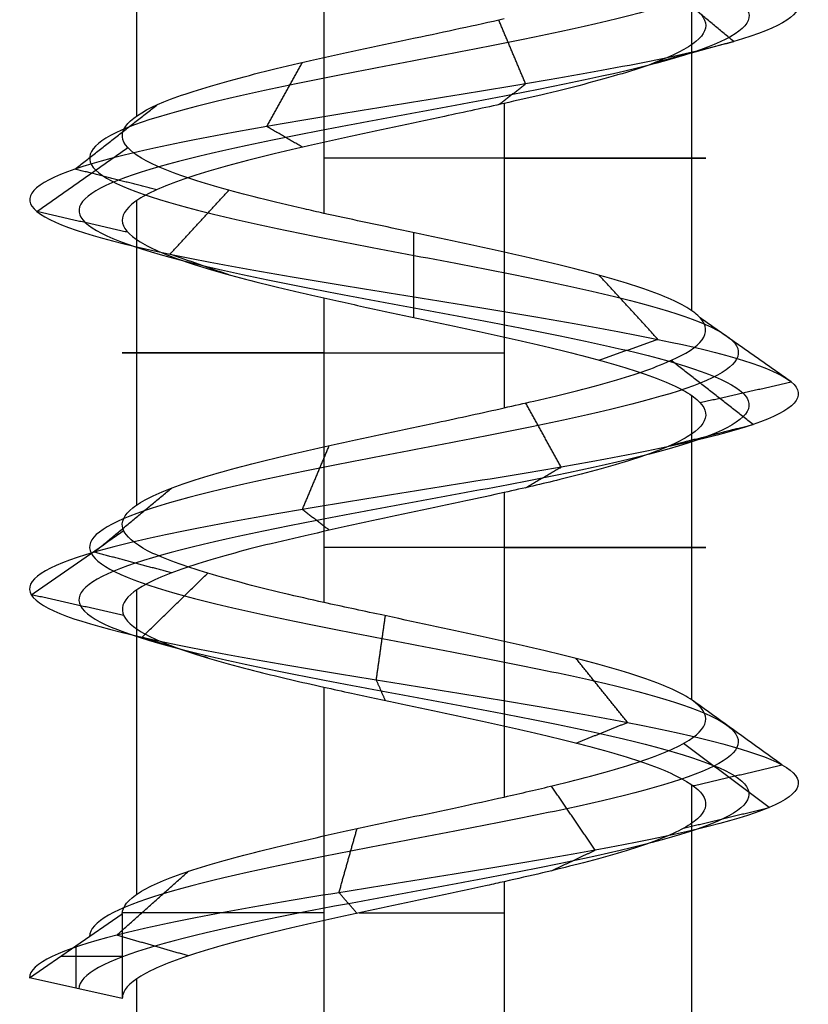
# Model space of a CAD drawing. Header units: millimetres. Extents: x -372 to 378, y -113 to 121.
# Tile 38 of 65: x 133.73 to 139.95, y 83.79 to 91.55. Entities that reach past the tile are written whole.
import ezdxf

# ---------------------------------------------------------------- set-up
doc = ezdxf.new("R2010")
doc.units = ezdxf.units.MM
doc.layers.add('Screw', color=7, linetype='Continuous', true_color=0xffffff)

msp = doc.modelspace()

# ---------------------------------------------------------------- linework, layer by layer
at = {"layer": 'Screw', "color": 7, "true_color": 0xffffff}
for p, q in [((134.6538, 93.192, 1006.0381), (134.6538, 90.7916, 1006.0381)), ((136.1311, 92.4252, 1008.9375), (136.1311, 90.0242, 1008.9375)), ((139.0305, 91.6581, 1007.4602), (139.0305, 89.2579, 1007.4602)), ((137.5532, 90.8909, 1004.5608), (137.5532, 88.491, 1004.5608)), ((134.6538, 90.1241, 1006.0381), (134.6538, 87.7233, 1006.0381)), ((136.1311, 89.3572, 1008.9375), (136.1311, 86.9565, 1008.9375)), ((139.0305, 88.5901, 1007.4602), (139.0305, 86.1902, 1007.4602)), ((137.5532, 87.823, 1004.5608), (137.5532, 85.4226, 1004.5608)), ((134.6538, 87.0562, 1006.0381), (134.6538, 84.6554, 1006.0381)), ((136.1311, 86.2892, 1008.9375), (136.1311, 81.1961, 1008.9375)), ((139.0305, 85.522, 1007.4602), (139.0305, 81.1961, 1007.4602)), ((137.5532, 84.7551, 1004.5608), (137.5532, 81.1961, 1004.5608)), ((133.809, 83.9976, 1006.7491), (134.5412, 84.5028, 1006.7491)), ((134.5412, 84.5028, 1006.7491), (134.5412, 83.8346, 1006.7491)), ((134.1751, 84.2502, 1006.7491), (134.1751, 83.9161, 1006.7491)), ((134.057, 84.1687, 1006.7491), (134.5412, 84.1687, 1006.7491)), ((134.5412, 83.8346, 1006.7491), (133.809, 83.9976, 1006.7491)), ((134.6538, 83.9883, 1006.0381), (134.6538, 81.1961, 1006.0381))]:
    msp.add_line(p, q, dxfattribs=at)
at = {"layer": 'Screw', "color": 7, "true_color": 0xffffff, "extrusion": (0, -1, 0)}
for centre, start, end in [((136.8421, 1006.7491, -90.4581), 288, 108), ((136.8421, 1006.7491, -88.9237), 108, 288), ((136.8421, 1006.7491, -87.3899), 288, 108), ((136.8421, 1006.7491, -84.5096), 108, 180.79462), ((136.8421, 1006.7491, -84.5096), 259.19774, 288)]:
    msp.add_arc(centre, 2.301, start, end, dxfattribs=at)
at = {"layer": 'Screw', "color": 7, "true_color": 0xffffff}
for points, knots in [([(135.343, 114.6772, 1006.7491), (135.327, 114.5494, 1007.1416), (135.4416, 114.4216, 1007.5591), (135.987, 114.1659, 1008.1949), (136.3995, 114.0381, 1008.4081), (137.2848, 113.7824, 1008.472), (137.7522, 113.6546, 1008.3208), (138.459, 113.3989, 1007.7044), (138.6928, 113.2711, 1007.242), (138.7568, 113.0154, 1006.2563), (138.5848, 112.8876, 1005.739), (137.8975, 112.6319, 1004.9612), (137.3852, 112.5041, 1004.7067), (136.2991, 112.2484, 1004.6428), (135.7319, 112.1206, 1004.8354), (134.8832, 111.8649, 1005.5937), (134.5984, 111.7371, 1006.1559), (134.5536, 111.4814, 1007.3424), (134.795, 111.3536, 1007.943), (135.6302, 111.0979, 1008.8143), (136.2288, 110.9701, 1009.0792), (137.4555, 110.7145, 1009.1048), (138.0761, 110.5866, 1008.8647), (138.9758, 110.331, 1008.0011), (139.2489, 110.2031, 1007.3826), (139.2745, 109.9475, 1006.1157), (139.0261, 109.8196, 1005.4752), (138.1342, 109.564, 1004.5471), (137.4957, 109.4361, 1004.2657), (136.1886, 109.1805, 1004.2401), (135.5282, 109.0526, 1004.4967), (134.5717, 108.797, 1005.4171), (134.2788, 108.6691, 1006.0756), (134.2596, 108.4135, 1007.4227), (134.5339, 108.2857, 1008.0977), (135.4846, 108.03, 1009.0664), (136.1585, 107.9022, 1009.3541), (137.5258, 107.6465, 1009.3668), (138.2107, 107.5187, 1009.0916), (139.1936, 107.263, 1008.1267), (139.4854, 107.1352, 1007.4428), (139.4982, 106.8795, 1006.0555), (139.2188, 106.7517, 1005.3606), (138.2398, 106.496, 1004.3634), (137.5459, 106.3682, 1004.0675), (136.1384, 106.1125, 1004.0548), (135.4336, 105.9847, 1004.3383), (134.4222, 105.729, 1005.3315), (134.1254, 105.6012, 1006.0354), (134.1074, 105.3615, 1007.3737), (134.3163, 105.2496, 1008.0042), (135.1011, 105.0259, 1008.9958), (135.6717, 104.9141, 1009.3531), (136.9226, 104.6904, 1009.6247), (137.5984, 104.5785, 1009.5378), (138.7512, 104.3548, 1008.9469), (139.2239, 104.243, 1008.445), (139.7461, 104.0193, 1007.2427), (139.7934, 103.9074, 1006.5467), (139.4299, 103.6837, 1005.2714), (139.0201, 103.5719, 1004.6968), (137.9173, 103.3482, 1003.933), (137.2281, 103.2363, 1003.7468), (135.8757, 103.0126, 1003.8575), (135.2175, 102.9007, 1004.1543), (134.2315, 102.677, 1005.1087), (133.9075, 102.5652, 1005.763), (133.7492, 102.3415, 1007.1416), (133.9342, 102.2296, 1007.8566), (134.7062, 102.0059, 1009.012), (135.2968, 101.8941, 1009.45), (136.6266, 101.6704, 1009.8534), (137.361, 101.5585, 1009.8173), (138.6448, 101.3348, 1009.2855), (139.1896, 101.2229, 1008.7917), (139.8447, 100.9992, 1007.5662), (139.9526, 100.8874, 1006.8389), (139.6815, 100.6637, 1005.4759), (139.3035, 100.5518, 1004.8453), (138.2293, 100.3281, 1003.9637), (137.537, 100.2163, 1003.716), (136.1473, 99.9926, 1003.716), (135.455, 99.8807, 1003.9637), (134.3808, 99.657, 1004.8453), (134.0028, 99.5452, 1005.4759), (133.7317, 99.3215, 1006.8389), (133.8396, 99.2096, 1007.5662), (134.4947, 98.9859, 1008.7917), (135.0395, 98.874, 1009.2855), (136.3233, 98.6503, 1009.8173), (137.0577, 98.5385, 1009.8534), (138.3875, 98.3148, 1009.45), (138.9781, 98.2029, 1009.012), (139.7501, 97.9792, 1007.8566), (139.9288, 97.8674, 1007.1433), (139.7926, 97.6437, 1005.7604), (139.4782, 97.5318, 1005.0957), (138.4956, 97.3081, 1004.1131), (137.8309, 97.1962, 1003.7987), (136.448, 96.9725, 1003.6625), (135.7347, 96.8607, 1003.8412), (134.5793, 96.637, 1004.6132), (134.1413, 96.5251, 1005.2038), (133.7379, 96.3014, 1006.5336), (133.774, 96.1896, 1007.268), (134.3058, 95.9659, 1008.5518), (134.7996, 95.854, 1009.0966), (136.0251, 95.6303, 1009.7517), (136.7524, 95.5185, 1009.8596), (138.1153, 95.2948, 1009.5885), (138.746, 95.1829, 1009.2105), (139.6276, 94.9592, 1008.1363), (139.8753, 94.8473, 1007.444), (139.8753, 94.6236, 1006.0543), (139.6276, 94.5118, 1005.362), (138.746, 94.2881, 1004.2878), (138.1153, 94.1762, 1003.9098), (136.7524, 93.9525, 1003.6387), (136.0251, 93.8407, 1003.7466), (134.7996, 93.617, 1004.4017), (134.3058, 93.5051, 1004.9465), (133.774, 93.2814, 1006.2303), (133.7379, 93.1696, 1006.9647), (134.1413, 92.9458, 1008.2945), (134.5793, 92.834, 1008.8851), (135.7347, 92.6103, 1009.6571), (136.448, 92.4984, 1009.8358), (137.8309, 92.2747, 1009.6996), (138.4956, 92.1629, 1009.3852), (139.4782, 91.9392, 1008.4026), (139.7926, 91.8273, 1007.7379), (139.9288, 91.6036, 1006.355), (139.7501, 91.4918, 1005.6417), (138.9781, 91.2681, 1004.4863), (138.3875, 91.1562, 1004.0483), (137.0577, 90.9325, 1003.6449), (136.3233, 90.8206, 1003.681), (135.0395, 90.5969, 1004.2128), (134.4947, 90.4851, 1004.7066), (133.8396, 90.2614, 1005.9321), (133.7317, 90.1495, 1006.6594), (134.0028, 89.9258, 1008.0224), (134.3808, 89.814, 1008.653), (135.455, 89.5903, 1009.5346), (136.1473, 89.4784, 1009.7823), (137.537, 89.2547, 1009.7823), (138.2293, 89.1429, 1009.5346), (139.3035, 88.9191, 1008.653), (139.6815, 88.8073, 1008.0224), (139.9526, 88.5836, 1006.6594), (139.8447, 88.4717, 1005.9321), (139.1896, 88.248, 1004.7066), (138.6448, 88.1362, 1004.2128), (137.361, 87.9125, 1003.681), (136.6266, 87.8006, 1003.6449), (135.2968, 87.5769, 1004.0483), (134.7062, 87.4651, 1004.4863), (133.9342, 87.2414, 1005.6417), (133.7555, 87.1295, 1006.355), (133.8917, 86.9058, 1007.7379), (134.2061, 86.7939, 1008.4026), (135.1887, 86.5702, 1009.3852), (135.8534, 86.4584, 1009.6996), (137.2363, 86.2347, 1009.8358), (137.9496, 86.1228, 1009.6571), (139.105, 85.8991, 1008.8851), (139.543, 85.7873, 1008.2945), (139.9464, 85.5636, 1006.9647), (139.9103, 85.4517, 1006.2303), (139.3785, 85.228, 1004.9465), (138.8847, 85.1162, 1004.4017), (137.6592, 84.8924, 1003.7466), (136.9319, 84.7806, 1003.6387), (135.5689, 84.5569, 1003.9098), (134.9383, 84.445, 1004.2878), (134.0567, 84.2213, 1005.362), (133.809, 84.1097, 1006.0532), (133.809, 83.9976, 1006.7491)], [0.0909091, 0.0909091, 0.0909091, 0.0909091, 0.1022727, 0.1022727, 0.1136364, 0.1136364, 0.125, 0.125, 0.1363636, 0.1363636, 0.1477273, 0.1477273, 0.1590909, 0.1590909, 0.1704545, 0.1704545, 0.1818182, 0.1818182, 0.1931818, 0.1931818, 0.2045455, 0.2045455, 0.2159091, 0.2159091, 0.2272727, 0.2272727, 0.2386364, 0.2386364, 0.25, 0.25, 0.2613636, 0.2613636, 0.2727273, 0.2727273, 0.2840909, 0.2840909, 0.2954545, 0.2954545, 0.3068182, 0.3068182, 0.3181818, 0.3181818, 0.3295455, 0.3295455, 0.3409091, 0.3409091, 0.3522727, 0.3522727, 0.3636364, 0.3636364, 0.3735795, 0.3735795, 0.3835227, 0.3835227, 0.3934659, 0.3934659, 0.4034091, 0.4034091, 0.4133523, 0.4133523, 0.4232955, 0.4232955, 0.4332386, 0.4332386, 0.4431818, 0.4431818, 0.453125, 0.453125, 0.4630682, 0.4630682, 0.4730114, 0.4730114, 0.4829545, 0.4829545, 0.4928977, 0.4928977, 0.5028409, 0.5028409, 0.5127841, 0.5127841, 0.5227273, 0.5227273, 0.5326705, 0.5326705, 0.5426136, 0.5426136, 0.5525568, 0.5525568, 0.5625, 0.5625, 0.5724432, 0.5724432, 0.5823864, 0.5823864, 0.5923295, 0.5923295, 0.6022727, 0.6022727, 0.6122159, 0.6122159, 0.6221591, 0.6221591, 0.6321023, 0.6321023, 0.6420455, 0.6420455, 0.6519886, 0.6519886, 0.6619318, 0.6619318, 0.671875, 0.671875, 0.6818182, 0.6818182, 0.6917614, 0.6917614, 0.7017045, 0.7017045, 0.7116477, 0.7116477, 0.7215909, 0.7215909, 0.7315341, 0.7315341, 0.7414773, 0.7414773, 0.7514205, 0.7514205, 0.7613636, 0.7613636, 0.7713068, 0.7713068, 0.78125, 0.78125, 0.7911932, 0.7911932, 0.8011364, 0.8011364, 0.8110795, 0.8110795, 0.8210227, 0.8210227, 0.8309659, 0.8309659, 0.8409091, 0.8409091, 0.8508523, 0.8508523, 0.8607955, 0.8607955, 0.8707386, 0.8707386, 0.8806818, 0.8806818, 0.890625, 0.890625, 0.9005682, 0.9005682, 0.9105114, 0.9105114, 0.9204545, 0.9204545, 0.9303977, 0.9303977, 0.9403409, 0.9403409, 0.9502841, 0.9502841, 0.9602273, 0.9602273, 0.9701705, 0.9701705, 0.9801136, 0.9801136, 0.9900568, 0.9900568, 1, 1, 1, 1]), ([(137.3377, 114.0406, 1007.9133), (137.4927, 113.9782, 1007.8644), (137.6411, 113.9158, 1007.7854), (138.0365, 113.7256, 1007.4573), (138.2194, 113.5978, 1007.1181), (138.2833, 113.3421, 1006.3802), (138.1624, 113.2143, 1005.9861), (137.6504, 112.9586, 1005.3837), (137.2613, 112.8308, 1005.1802), (136.423, 112.5751, 1005.1163), (135.979, 112.4473, 1005.2578), (135.3056, 112.1916, 1005.8408), (135.0718, 112.0638, 1006.2798), (135.0271, 111.8081, 1007.2185), (135.2175, 111.6803, 1007.6959), (135.8773, 111.4246, 1008.3919), (136.3527, 111.2968, 1008.6057), (137.3315, 111.0411, 1008.6313), (137.8289, 110.9133, 1008.4422), (138.5533, 110.6576, 1007.754), (138.7754, 110.5298, 1007.2586), (138.801, 110.2741, 1006.2397), (138.6037, 110.1463, 1005.7223), (137.887, 109.8907, 1004.9696), (137.3717, 109.7628, 1004.7392), (136.3126, 109.5072, 1004.7136), (135.7753, 109.3793, 1004.9192), (134.9941, 109.1237, 1005.6642), (134.7523, 108.9958, 1006.1995), (134.7331, 108.7402, 1007.2988), (134.9564, 108.6123, 1007.8505), (135.7317, 108.3567, 1008.644), (136.2825, 108.2288, 1008.8806), (137.4018, 107.9732, 1008.8934), (137.9635, 107.8453, 1008.6692), (138.7712, 107.5897, 1007.8796), (139.0119, 107.4618, 1007.3189), (139.0247, 107.2062, 1006.1794), (138.7964, 107.0784, 1005.6077), (137.9926, 106.8227, 1004.7859), (137.4219, 106.6949, 1004.541), (136.2624, 106.4392, 1004.5282), (135.6807, 106.3114, 1004.7607), (134.8447, 106.0557, 1005.5787), (134.5989, 105.9279, 1006.1593), (134.5809, 105.6882, 1007.2652), (134.7511, 105.5763, 1007.7877), (135.3983, 105.3526, 1008.6116), (135.8705, 105.2408, 1008.9099), (136.9086, 105.0171, 1009.1392), (137.4708, 104.9052, 1009.0691), (138.4323, 104.6815, 1008.5805), (138.8279, 104.5697, 1008.1636), (139.2671, 104.346, 1007.1617), (139.3088, 104.2341, 1006.5803), (139.0083, 104.0104, 1005.5126), (138.6669, 103.8985, 1005.0302), (137.7444, 103.6748, 1004.3869), (137.1665, 103.563, 1004.2286), (136.0301, 103.3393, 1004.3181), (135.4756, 103.2274, 1004.5658), (134.643, 103.0037, 1005.3668), (134.3681, 102.8919, 1005.9174), (134.2311, 102.6682, 1007.0801), (134.3881, 102.5563, 1007.6837), (135.0396, 102.3326, 1008.6588), (135.538, 102.2207, 1009.0284), (136.6602, 101.997, 1009.3688), (137.28, 101.8852, 1009.3384), (138.3634, 101.6615, 1008.8896), (138.8232, 101.5496, 1008.4729), (139.376, 101.3259, 1007.4386), (139.467, 101.2141, 1006.8249), (139.2382, 100.9904, 1005.6747), (138.9192, 100.8785, 1005.1425), (138.0127, 100.6548, 1004.3985), (137.4285, 100.543, 1004.1895), (136.2558, 100.3193, 1004.1895), (135.6716, 100.2074, 1004.3985), (134.7651, 99.9837, 1005.1425), (134.4461, 99.8718, 1005.6747), (134.2173, 99.6481, 1006.8249), (134.3083, 99.5363, 1007.4386), (134.8611, 99.3126, 1008.4729), (135.3209, 99.2007, 1008.8896), (136.4043, 98.977, 1009.3384), (137.0241, 98.8652, 1009.3688), (138.1463, 98.6415, 1009.0284), (138.6447, 98.5296, 1008.6588), (139.2962, 98.3059, 1007.6837), (139.447, 98.194, 1007.0818), (139.332, 97.9703, 1005.9147), (139.0667, 97.8585, 1005.3538), (138.2375, 97.6348, 1004.5246), (137.6766, 97.5229, 1004.2593), (136.5095, 97.2992, 1004.1443), (135.9076, 97.1874, 1004.2951), (134.9325, 96.9637, 1004.9466), (134.5629, 96.8518, 1005.445), (134.2225, 96.6281, 1006.5672), (134.2529, 96.5163, 1007.187), (134.7017, 96.2926, 1008.2704), (135.1184, 96.1807, 1008.7302), (136.1526, 95.957, 1009.283), (136.7664, 95.8451, 1009.374), (137.9166, 95.6214, 1009.1452), (138.4488, 95.5096, 1008.8262), (139.1928, 95.2859, 1007.9197), (139.4018, 95.174, 1007.3355), (139.4018, 94.9503, 1006.1628), (139.1928, 94.8385, 1005.5786), (138.4488, 94.6148, 1004.6721), (137.9166, 94.5029, 1004.3531), (136.7664, 94.2792, 1004.1243), (136.1526, 94.1673, 1004.2153), (135.1184, 93.9436, 1004.7681), (134.7017, 93.8318, 1005.2279), (134.2529, 93.6081, 1006.3113), (134.2225, 93.4962, 1006.9311), (134.5629, 93.2725, 1008.0533), (134.9325, 93.1607, 1008.5517), (135.9076, 92.937, 1009.2032), (136.5095, 92.8251, 1009.354), (137.6766, 92.6014, 1009.239), (138.2375, 92.4896, 1008.9737), (139.0667, 92.2659, 1008.1445), (139.332, 92.154, 1007.5836), (139.447, 91.9303, 1006.4165), (139.2962, 91.8184, 1005.8146), (138.6447, 91.5947, 1004.8395), (138.1463, 91.4829, 1004.4699), (137.0241, 91.2592, 1004.1295), (136.4043, 91.1473, 1004.1599), (135.3209, 90.9236, 1004.6087), (134.8611, 90.8118, 1005.0254), (134.3083, 90.5881, 1006.0596), (134.2173, 90.4762, 1006.6734), (134.4461, 90.2525, 1007.8236), (134.7651, 90.1407, 1008.3558), (135.6716, 89.9169, 1009.0998), (136.2558, 89.8051, 1009.3088), (137.4285, 89.5814, 1009.3088), (138.0127, 89.4695, 1009.0998), (138.9192, 89.2458, 1008.3558), (139.2382, 89.134, 1007.8236), (139.467, 88.9103, 1006.6734), (139.376, 88.7984, 1006.0596), (138.8232, 88.5747, 1005.0254), (138.3634, 88.4629, 1004.6087), (137.28, 88.2392, 1004.1599), (136.6602, 88.1273, 1004.1295), (135.538, 87.9036, 1004.4699), (135.0396, 87.7917, 1004.8395), (134.3881, 87.568, 1005.8146), (134.2373, 87.4562, 1006.4165), (134.3523, 87.2325, 1007.5836), (134.6176, 87.1206, 1008.1445), (135.4468, 86.8969, 1008.9737), (136.0077, 86.7851, 1009.239), (137.1748, 86.5614, 1009.354), (137.7767, 86.4495, 1009.2032), (138.7518, 86.2258, 1008.5517), (139.1214, 86.114, 1008.0533), (139.4618, 85.8902, 1006.9311), (139.4314, 85.7784, 1006.3113), (138.9826, 85.5547, 1005.2279), (138.5659, 85.4428, 1004.7681), (137.5316, 85.2191, 1004.2153), (136.9179, 85.1073, 1004.1243), (135.7677, 84.8836, 1004.3531), (135.2355, 84.7717, 1004.6721), (134.4915, 84.548, 1005.5786), (134.2825, 84.4363, 1006.1619), (134.2825, 84.3243, 1006.7491)], [9.962929, 9.962929, 9.962929, 9.962929, 10.425509, 10.425509, 11.373282, 11.373282, 12.321056, 12.321056, 13.268829, 13.268829, 14.216603, 14.216603, 15.164377, 15.164377, 16.11215, 16.11215, 17.059924, 17.059924, 18.007697, 18.007697, 18.955471, 18.955471, 19.903244, 19.903244, 20.851018, 20.851018, 21.798791, 21.798791, 22.746565, 22.746565, 23.694338, 23.694338, 24.642112, 24.642112, 25.589885, 25.589885, 26.537659, 26.537659, 27.485432, 27.485432, 28.433206, 28.433206, 29.38098, 29.38098, 30.328753, 30.328753, 31.158055, 31.158055, 31.987357, 31.987357, 32.816659, 32.816659, 33.64596, 33.64596, 34.475262, 34.475262, 35.304564, 35.304564, 36.133866, 36.133866, 36.963168, 36.963168, 37.79247, 37.79247, 38.621772, 38.621772, 39.451073, 39.451073, 40.280375, 40.280375, 41.109677, 41.109677, 41.938979, 41.938979, 42.768281, 42.768281, 43.597583, 43.597583, 44.426884, 44.426884, 45.256186, 45.256186, 46.085488, 46.085488, 46.91479, 46.91479, 47.744092, 47.744092, 48.573394, 48.573394, 49.402695, 49.402695, 50.231997, 50.231997, 51.061299, 51.061299, 51.890601, 51.890601, 52.719903, 52.719903, 53.549205, 53.549205, 54.378507, 54.378507, 55.207808, 55.207808, 56.03711, 56.03711, 56.866412, 56.866412, 57.695714, 57.695714, 58.525016, 58.525016, 59.354318, 59.354318, 60.183619, 60.183619, 61.012921, 61.012921, 61.842223, 61.842223, 62.671525, 62.671525, 63.500827, 63.500827, 64.330129, 64.330129, 65.15943, 65.15943, 65.988732, 65.988732, 66.818034, 66.818034, 67.647336, 67.647336, 68.476638, 68.476638, 69.30594, 69.30594, 70.135242, 70.135242, 70.964543, 70.964543, 71.793845, 71.793845, 72.623147, 72.623147, 73.452449, 73.452449, 74.281751, 74.281751, 75.111053, 75.111053, 75.940354, 75.940354, 76.769656, 76.769656, 77.598958, 77.598958, 78.42826, 78.42826, 79.257562, 79.257562, 80.086864, 80.086864, 80.916165, 80.916165, 81.745467, 81.745467, 82.574769, 82.574769, 83.404071, 83.404071, 83.404071, 83.404071]), ([(136.712, 113.873, 1008.0315), (136.7547, 113.8565, 1008.0401), (136.7982, 113.84, 1008.0466), (137.1829, 113.6957, 1008.0827), (137.549, 113.5679, 1007.9734), (138.1116, 113.3122, 1007.5012), (138.3035, 113.1844, 1007.1401), (138.3674, 112.9287, 1006.3582), (138.2374, 112.8009, 1005.9422), (137.6943, 112.5452, 1005.3086), (137.2833, 112.4174, 1005.0961), (136.401, 112.1617, 1005.0321), (135.9351, 112.0339, 1005.1828), (135.2306, 111.7782, 1005.7969), (134.9877, 111.6504, 1006.2578), (134.943, 111.3948, 1007.2405), (135.1424, 111.2669, 1007.7398), (135.8334, 111.0113, 1008.4669), (136.3307, 110.8834, 1008.6899), (137.3536, 110.6278, 1008.7154), (137.8728, 110.4999, 1008.5173), (138.6284, 110.2443, 1007.7979), (138.8596, 110.1164, 1007.2807), (138.8851, 109.8608, 1006.2176), (138.6787, 109.7329, 1005.6784), (137.9309, 109.4773, 1004.8945), (137.3937, 109.3494, 1004.655), (136.2906, 109.0938, 1004.6295), (135.7314, 108.9659, 1004.8441), (134.9191, 108.7103, 1005.6203), (134.6681, 108.5825, 1006.1775), (134.649, 108.3268, 1007.3208), (134.8813, 108.199, 1007.8944), (135.6878, 107.9433, 1008.719), (136.2604, 107.8155, 1008.9647), (137.4238, 107.5598, 1008.9775), (138.0075, 107.432, 1008.7442), (138.8462, 107.1763, 1007.9235), (139.096, 107.0485, 1007.3409), (139.1088, 106.7928, 1006.1574), (138.8714, 106.665, 1005.5638), (138.0365, 106.4093, 1004.7108), (137.4439, 106.2815, 1004.4569), (136.2404, 106.0258, 1004.4441), (135.6368, 105.898, 1004.6857), (134.7696, 105.6423, 1005.5348), (134.5147, 105.5145, 1006.1373), (134.4968, 105.2748, 1007.2845), (134.6738, 105.163, 1007.8261), (135.3455, 104.9393, 1008.6799), (135.8352, 104.8274, 1008.9886), (136.9111, 104.6037, 1009.2255), (137.4935, 104.4918, 1009.1523), (138.489, 104.2681, 1008.6456), (138.8983, 104.1563, 1008.2136), (139.3522, 103.9326, 1007.1761), (139.3949, 103.8207, 1006.5744), (139.0832, 103.597, 1005.4697), (138.7296, 103.4852, 1004.971), (137.7751, 103.2615, 1004.3063), (137.1775, 103.1496, 1004.143), (136.0026, 102.9259, 1004.2363), (135.4298, 102.814, 1004.4927), (134.5699, 102.5903, 1005.3209), (134.2862, 102.4785, 1005.89), (134.1455, 102.2548, 1007.091), (134.3075, 102.1429, 1007.7144), (134.9804, 101.9192, 1008.7215), (135.4952, 101.8074, 1009.1033), (136.6542, 101.5837, 1009.4549), (137.2944, 101.4718, 1009.4234), (138.4134, 101.2481, 1008.9599), (138.8883, 101.1363, 1008.5295), (139.4592, 100.9126, 1007.4613), (139.5533, 100.8007, 1006.8274), (139.317, 100.577, 1005.6394), (138.9875, 100.4651, 1005.0897), (138.0512, 100.2414, 1004.3213), (137.4478, 100.1296, 1004.1054), (136.2365, 99.9059, 1004.1054), (135.6331, 99.794, 1004.3213), (134.6968, 99.5703, 1005.0897), (134.3673, 99.4585, 1005.6394), (134.131, 99.2348, 1006.8274), (134.225, 99.1229, 1007.4613), (134.796, 98.8992, 1008.5295), (135.2709, 98.7873, 1008.9599), (136.3899, 98.5636, 1009.4234), (137.0301, 98.4518, 1009.4549), (138.1891, 98.2281, 1009.1033), (138.7039, 98.1162, 1008.7215), (139.3768, 97.8925, 1007.7144), (139.5326, 97.7807, 1007.0927), (139.4138, 97.557, 1005.8873), (139.1398, 97.4451, 1005.308), (138.2833, 97.2214, 1004.4515), (137.704, 97.1096, 1004.1775), (136.4986, 96.8859, 1004.0587), (135.8769, 96.774, 1004.2145), (134.8698, 96.5503, 1004.8874), (134.488, 96.4384, 1005.4022), (134.1364, 96.2147, 1006.5612), (134.1678, 96.1029, 1007.2014), (134.6314, 95.8792, 1008.3204), (135.0618, 95.7673, 1008.7953), (136.13, 95.5436, 1009.3662), (136.7639, 95.4318, 1009.4603), (137.9519, 95.2081, 1009.224), (138.5016, 95.0962, 1008.8945), (139.27, 94.8725, 1007.9582), (139.4859, 94.7607, 1007.3548), (139.4859, 94.5369, 1006.1435), (139.27, 94.4251, 1005.5401), (138.5016, 94.2014, 1004.6038), (137.9519, 94.0895, 1004.2743), (136.7639, 93.8658, 1004.038), (136.13, 93.754, 1004.1321), (135.0618, 93.5303, 1004.703), (134.6314, 93.4184, 1005.1779), (134.1678, 93.1947, 1006.2969), (134.1364, 93.0829, 1006.9371), (134.488, 92.8592, 1008.0961), (134.8698, 92.7473, 1008.6109), (135.8769, 92.5236, 1009.2838), (136.4986, 92.4117, 1009.4396), (137.704, 92.188, 1009.3208), (138.2833, 92.0762, 1009.0468), (139.1398, 91.8525, 1008.1903), (139.4138, 91.7406, 1007.611), (139.5326, 91.5169, 1006.4056), (139.3768, 91.4051, 1005.7839), (138.7039, 91.1814, 1004.7768), (138.1891, 91.0695, 1004.395), (137.0301, 90.8458, 1004.0434), (136.3899, 90.734, 1004.0748), (135.2709, 90.5102, 1004.5384), (134.796, 90.3984, 1004.9688), (134.225, 90.1747, 1006.037), (134.131, 90.0628, 1006.6709), (134.3673, 89.8391, 1007.8589), (134.6968, 89.7273, 1008.4086), (135.6331, 89.5036, 1009.177), (136.2365, 89.3917, 1009.3929), (137.4478, 89.168, 1009.3929), (138.0512, 89.0562, 1009.177), (138.9875, 88.8325, 1008.4086), (139.317, 88.7206, 1007.8589), (139.5533, 88.4969, 1006.6709), (139.4592, 88.385, 1006.037), (138.8883, 88.1613, 1004.9688), (138.4134, 88.0495, 1004.5384), (137.2944, 87.8258, 1004.0748), (136.6542, 87.7139, 1004.0434), (135.4952, 87.4902, 1004.395), (134.9804, 87.3784, 1004.7768), (134.3075, 87.1547, 1005.7839), (134.1517, 87.0428, 1006.4056), (134.2705, 86.8191, 1007.611), (134.5445, 86.7073, 1008.1903), (135.4009, 86.4835, 1009.0468), (135.9803, 86.3717, 1009.3208), (137.1857, 86.148, 1009.4396), (137.8074, 86.0361, 1009.2838), (138.8145, 85.8124, 1008.6109), (139.1963, 85.7006, 1008.0961), (139.5479, 85.4769, 1006.9371), (139.5164, 85.365, 1006.2969), (139.0529, 85.1413, 1005.1779), (138.6225, 85.0295, 1004.703), (137.5543, 84.8058, 1004.1321), (136.9204, 84.6939, 1004.038), (135.7324, 84.4702, 1004.2743), (135.1827, 84.3583, 1004.6038), (134.4143, 84.1346, 1005.5401), (134.1984, 84.023, 1006.1426), (134.1984, 83.9109, 1006.7491)], [2.782471, 2.782471, 2.782471, 2.782471, 2.974275, 2.974275, 4.461413, 4.461413, 5.948551, 5.948551, 7.435688, 7.435688, 8.922826, 8.922826, 10.409964, 10.409964, 11.897102, 11.897102, 13.384239, 13.384239, 14.871377, 14.871377, 16.358515, 16.358515, 17.845652, 17.845652, 19.33279, 19.33279, 20.819928, 20.819928, 22.307065, 22.307065, 23.794203, 23.794203, 25.281341, 25.281341, 26.768478, 26.768478, 28.255616, 28.255616, 29.742754, 29.742754, 31.229892, 31.229892, 32.717029, 32.717029, 34.204167, 34.204167, 35.691305, 35.691305, 36.99255, 36.99255, 38.293796, 38.293796, 39.595041, 39.595041, 40.896287, 40.896287, 42.197532, 42.197532, 43.498777, 43.498777, 44.800023, 44.800023, 46.101268, 46.101268, 47.402514, 47.402514, 48.703759, 48.703759, 50.005005, 50.005005, 51.30625, 51.30625, 52.607496, 52.607496, 53.908741, 53.908741, 55.209987, 55.209987, 56.511232, 56.511232, 57.812478, 57.812478, 59.113723, 59.113723, 60.414969, 60.414969, 61.716214, 61.716214, 63.01746, 63.01746, 64.318705, 64.318705, 65.619951, 65.619951, 66.921196, 66.921196, 68.222442, 68.222442, 69.523687, 69.523687, 70.824933, 70.824933, 72.126178, 72.126178, 73.427423, 73.427423, 74.728669, 74.728669, 76.029914, 76.029914, 77.33116, 77.33116, 78.632405, 78.632405, 79.933651, 79.933651, 81.234896, 81.234896, 82.536142, 82.536142, 83.837387, 83.837387, 85.138633, 85.138633, 86.439878, 86.439878, 87.741124, 87.741124, 89.042369, 89.042369, 90.343615, 90.343615, 91.64486, 91.64486, 92.946106, 92.946106, 94.247351, 94.247351, 95.548597, 95.548597, 96.849842, 96.849842, 98.151088, 98.151088, 99.452333, 99.452333, 100.753579, 100.753579, 102.054824, 102.054824, 103.35607, 103.35607, 104.657315, 104.657315, 105.95856, 105.95856, 107.259806, 107.259806, 108.561051, 108.561051, 109.862297, 109.862297, 111.163542, 111.163542, 112.464788, 112.464788, 113.766033, 113.766033, 115.067279, 115.067279, 116.368524, 116.368524, 117.66977, 117.66977, 118.971015, 118.971015, 118.971015, 118.971015]), ([(136.1311, 92.4252, 1008.9375), (136.3115, 92.385, 1008.9958), (136.4998, 92.3445, 1009.0323), (136.9505, 92.2484, 1009.0626), (137.22, 92.1917, 1009.0341), (137.7264, 92.0803, 1008.8897), (137.9704, 92.0236, 1008.7717), (138.3981, 91.9116, 1008.4646), (138.5878, 91.8549, 1008.2712), (138.8865, 91.7434, 1007.8374), (138.9996, 91.6868, 1007.5912), (139.1341, 91.5747, 1007.0821), (139.1573, 91.5181, 1006.8122), (139.1117, 91.4066, 1006.2875), (139.0422, 91.3499, 1006.0256), (138.8219, 91.2379, 1005.5473), (138.668, 91.1812, 1005.3243), (138.2989, 91.0697, 1004.9487), (138.0786, 91.0131, 1004.7908), (137.7485, 90.9351, 1004.6317), (137.6519, 90.913, 1004.5931), (137.5532, 90.8909, 1004.5608)], [0.44733415, 0.44733415, 0.44733415, 0.44733415, 0.4550905, 0.4550905, 0.46592583, 0.46592583, 0.47676147, 0.47676147, 0.48759682, 0.48759682, 0.49843244, 0.49843244, 0.50926782, 0.50926782, 0.52010341, 0.52010341, 0.53093883, 0.53093883, 0.5417744, 0.5417744, 0.54602155, 0.54602155, 0.54602155, 0.54602155]), ([(136.1311, 90.0242, 1008.9375), (136.0782, 90.036, 1008.9202), (136.0259, 90.0478, 1008.9012), (135.7308, 90.1156, 1008.7811), (135.5014, 90.1731, 1008.6375), (135.1094, 90.2844, 1008.2858), (134.9416, 90.3404, 1008.0727), (134.6918, 90.4524, 1007.6092), (134.6061, 90.51, 1007.3525), (134.5276, 90.6213, 1006.8317), (134.5338, 90.6772, 1006.5606), (134.6361, 90.7893, 1006.0441), (134.7334, 90.8468, 1005.7915), (135.0043, 90.9581, 1005.3399), (135.1816, 91.0141, 1005.1347), (135.5892, 91.1261, 1004.8014), (135.825, 91.1836, 1004.6685), (136.3214, 91.2949, 1004.4925), (136.5887, 91.3509, 1004.4471), (137.0885, 91.4573, 1004.4492), (137.3276, 91.5088, 1004.4877), (137.5532, 91.5591, 1004.5608)], [0.3712068, 0.3712068, 0.3712068, 0.3712068, 0.3735898, 0.3735898, 0.3849072, 0.3849072, 0.3962316, 0.3962316, 0.4075491, 0.4075491, 0.4188735, 0.4188735, 0.430191, 0.430191, 0.4415153, 0.4415153, 0.4528328, 0.4528328, 0.4641571, 0.4641571, 0.4743259, 0.4743259, 0.4743259, 0.4743259]), ([(137.5532, 90.8909, 1004.5608), (137.3998, 90.8567, 1004.5113), (137.241, 90.8225, 1004.4774), (136.8199, 90.7329, 1004.4333), (136.5495, 90.6762, 1004.4517), (136.0382, 90.5642, 1004.5772), (135.79, 90.5075, 1004.6859), (135.3511, 90.396, 1004.977), (135.1543, 90.3394, 1005.1633), (134.8397, 90.2273, 1005.5855), (134.7175, 90.1707, 1005.8274), (134.5642, 90.0592, 1006.3312), (134.531, 90.0025, 1006.6001), (134.557, 89.8905, 1007.126), (134.6167, 89.8338, 1007.3903), (134.8191, 89.7224, 1007.8765), (134.9646, 89.6657, 1008.1051), (135.3194, 89.5536, 1008.4942), (135.5336, 89.497, 1008.6601), (135.8827, 89.4134, 1008.8447), (136.0052, 89.3853, 1008.8963), (136.1311, 89.3572, 1008.9375)], [0.54602155, 0.54602155, 0.54602155, 0.54602155, 0.55260985, 0.55260985, 0.56344539, 0.56344539, 0.57428087, 0.57428087, 0.58511638, 0.58511638, 0.59595189, 0.59595189, 0.60678739, 0.60678739, 0.61762293, 0.61762293, 0.62845839, 0.62845839, 0.63929397, 0.63929397, 0.64470664, 0.64470664, 0.64470664, 0.64470664]), ([(137.5532, 88.491, 1004.5608), (137.6333, 88.509, 1004.5869), (137.7119, 88.5269, 1004.6173), (138.0284, 88.6004, 1004.76), (138.2528, 88.6563, 1004.9123), (138.6312, 88.7682, 1005.2785), (138.7906, 88.8258, 1005.4972), (139.0231, 88.9372, 1005.9698), (139.0992, 88.9931, 1006.2301), (139.1581, 89.1051, 1006.7533), (139.1418, 89.1626, 1007.0235), (139.0204, 89.274, 1007.536), (138.9135, 89.3299, 1007.7852), (138.6259, 89.4419, 1008.2263), (138.4414, 89.4995, 1008.4243), (138.0216, 89.6108, 1008.7423), (137.7805, 89.6668, 1008.8665), (137.278, 89.7787, 1009.0237), (137.0097, 89.8363, 1009.0591), (136.5389, 89.9359, 1009.0395), (136.3299, 89.9801, 1009.0018), (136.1311, 90.0242, 1008.9375)], [0.2680947, 0.2680947, 0.2680947, 0.2680947, 0.2716974, 0.2716974, 0.283022, 0.283022, 0.2943394, 0.2943394, 0.305664, 0.305664, 0.3169814, 0.3169814, 0.328306, 0.328306, 0.3396234, 0.3396234, 0.3509479, 0.3509479, 0.3622653, 0.3622653, 0.3712068, 0.3712068, 0.3712068, 0.3712068]), ([(136.1311, 89.3572, 1008.9375), (136.2574, 89.329, 1008.9783), (136.3871, 89.3008, 1009.0085), (136.7782, 89.2168, 1009.0642), (137.049, 89.1602, 1009.0559), (137.5648, 89.0487, 1008.9495), (137.8169, 88.992, 1008.85), (138.2662, 88.8799, 1008.5756), (138.4698, 88.8233, 1008.3968), (138.7999, 88.7118, 1007.9864), (138.931, 88.6551, 1007.7493), (139.103, 88.5431, 1007.2516), (139.1462, 88.4865, 1006.9841), (139.1397, 88.375, 1006.4575), (139.0899, 88.3183, 1006.1912), (138.9058, 88.2062, 1005.6979), (138.7689, 88.1496, 1005.464), (138.4287, 88.0381, 1005.0619), (138.2208, 87.9814, 1004.8882), (137.8544, 87.8914, 1004.6766), (137.7062, 87.8571, 1004.6108), (137.5532, 87.823, 1004.5608)], [0.64470664, 0.64470664, 0.64470664, 0.64470664, 0.65012941, 0.65012941, 0.66096502, 0.66096502, 0.67180043, 0.67180043, 0.68263607, 0.68263607, 0.69347146, 0.69347146, 0.70430713, 0.70430713, 0.7151425, 0.7151425, 0.7259782, 0.7259782, 0.73681354, 0.73681354, 0.74339324, 0.74339324, 0.74339324, 0.74339324]), ([(136.1311, 86.9565, 1008.9375), (136.0235, 86.9804, 1008.9023), (135.9185, 87.0042, 1008.8596), (135.5822, 87.084, 1008.6924), (135.3641, 87.1416, 1008.5322), (134.9995, 87.2531, 1008.1522), (134.8481, 87.309, 1007.9272), (134.6336, 87.4208, 1007.4463), (134.5673, 87.4784, 1007.1839), (134.5279, 87.5899, 1006.6587), (134.5544, 87.6458, 1006.3888), (134.6949, 87.7577, 1005.8813), (134.8108, 87.8153, 1005.6368), (135.1146, 87.9267, 1005.2066), (135.3068, 87.9826, 1005.0152), (135.7381, 88.0945, 1004.7132), (135.9832, 88.1521, 1004.5983), (136.4913, 88.2636, 1004.4599), (136.7613, 88.3195, 1004.4346), (137.2027, 88.4136, 1004.4695), (137.3814, 88.4525, 1004.5053), (137.5532, 88.491, 1004.5608)], [0.1649804, 0.1649804, 0.1649804, 0.1649804, 0.1698117, 0.1698117, 0.1811291, 0.1811291, 0.1924539, 0.1924539, 0.2037712, 0.2037712, 0.215096, 0.215096, 0.2264133, 0.2264133, 0.237738, 0.237738, 0.2490554, 0.2490554, 0.26038, 0.26038, 0.2680947, 0.2680947, 0.2680947, 0.2680947]), ([(137.5532, 87.823, 1004.5608), (137.4541, 87.801, 1004.5288), (137.353, 87.7789, 1004.5032), (136.9921, 87.7013, 1004.438), (136.7212, 87.6446, 1004.4363), (136.2019, 87.5325, 1004.5234), (135.9463, 87.4759, 1004.6134), (135.4869, 87.3644, 1004.8711), (135.2769, 87.3077, 1005.0422), (134.9318, 87.1957, 1005.4398), (134.7919, 87.1391, 1005.6719), (134.6016, 87.0276, 1006.163), (134.5484, 86.9709, 1006.4287), (134.5353, 86.8588, 1006.9551), (134.5752, 86.8022, 1007.2231), (134.7409, 86.6908, 1007.723), (134.869, 86.634, 1007.9617), (135.1939, 86.522, 1008.3761), (135.3952, 86.4654, 1008.5575), (135.7776, 86.3698, 1008.7977), (135.9512, 86.3294, 1008.8787), (136.1311, 86.2892, 1008.9375)], [0.74339324, 0.74339324, 0.74339324, 0.74339324, 0.74764927, 0.74764927, 0.75848459, 0.75848459, 0.76932034, 0.76932034, 0.78015564, 0.78015564, 0.79099143, 0.79099143, 0.8018267, 0.8018267, 0.81266251, 0.81266251, 0.82349776, 0.82349776, 0.83433361, 0.83433361, 0.84207939, 0.84207939, 0.84207939, 0.84207939]), ([(137.5532, 85.4226, 1004.5608), (137.6878, 85.453, 1004.6048), (137.8186, 85.4833, 1004.6609), (138.1735, 85.569, 1004.8541), (138.3859, 85.6249, 1005.0227), (138.736, 85.7366, 1005.4161), (138.8786, 85.7942, 1005.6461), (139.0751, 85.9058, 1006.1347), (139.1317, 85.9617, 1006.3999), (139.1513, 86.0735, 1006.9261), (139.1149, 86.1311, 1007.1943), (138.9556, 86.2427, 1007.6963), (138.8304, 86.2985, 1007.9369), (138.5107, 86.4103, 1008.3553), (138.3119, 86.4679, 1008.539), (137.8696, 86.5795, 1008.8248), (137.6199, 86.6353, 1008.9306), (137.107, 86.7472, 1009.0499), (136.8368, 86.8047, 1009.0651), (136.4253, 86.8925, 1009.0171), (136.2759, 86.9245, 1008.9842), (136.1311, 86.9565, 1008.9375)], [0.0618685, 0.0618685, 0.0618685, 0.0618685, 0.067918, 0.067918, 0.0792429, 0.0792429, 0.0905603, 0.0905603, 0.1018851, 0.1018851, 0.1132025, 0.1132025, 0.1245274, 0.1245274, 0.1358448, 0.1358448, 0.1471696, 0.1471696, 0.158487, 0.158487, 0.1649804, 0.1649804, 0.1649804, 0.1649804]), ([(136.1311, 86.2892, 1008.9375), (136.2029, 86.2732, 1008.9607), (136.2757, 86.2571, 1008.9806), (136.6062, 86.1851, 1009.0531), (136.877, 86.1286, 1009.0649), (137.3992, 86.0171, 1008.9971), (137.658, 85.9603, 1008.9167), (138.1265, 85.8483, 1008.6764), (138.3428, 85.7917, 1008.5132), (138.7025, 85.6802, 1008.1285), (138.8509, 85.6235, 1007.9018), (139.0594, 85.5114, 1007.4183), (139.1223, 85.4549, 1007.1547), (139.155, 85.3434, 1006.6291), (139.1252, 85.2866, 1006.3598), (138.9782, 85.1746, 1005.8542), (138.8591, 85.118, 1005.6108), (138.5497, 85.0065, 1005.1846), (138.3553, 84.9498, 1004.9959), (137.9588, 84.8476, 1004.7257), (137.76, 84.8012, 1004.6283), (137.5532, 84.7551, 1004.5608)], [0.84207939, 0.84207939, 0.84207939, 0.84207939, 0.84516883, 0.84516883, 0.85600471, 0.85600471, 0.8668399, 0.8668399, 0.87767581, 0.87767581, 0.88851098, 0.88851098, 0.89934692, 0.89934692, 0.91018206, 0.91018206, 0.92101803, 0.92101803, 0.93185315, 0.93185315, 0.9407679, 0.9407679, 0.9407679, 0.9407679]), ([(134.5412, 84.5028, 1006.7491), (134.5412, 84.5586, 1006.486), (134.5877, 84.6145, 1006.219), (134.7656, 84.7262, 1005.7236), (134.8994, 84.7837, 1005.4883), (135.2345, 84.8954, 1005.0821), (135.4404, 84.9512, 1004.9055), (135.8931, 85.0629, 1004.6366), (136.146, 85.1205, 1004.5403), (136.663, 85.2322, 1004.4401), (136.9342, 85.288, 1004.435), (137.3155, 85.3699, 1004.4941), (137.4358, 85.3963, 1004.5229), (137.5532, 85.4226, 1004.5608)], [0, 0, 0, 0, 0.01131575, 0.01131575, 0.02263356, 0.02263356, 0.03395821, 0.03395821, 0.04527566, 0.04527566, 0.05660056, 0.05660056, 0.06186848, 0.06186848, 0.06186848, 0.06186848]), ([(137.5532, 84.7551, 1004.5608), (137.5086, 84.7452, 1004.5463), (137.4636, 84.7353, 1004.5332), (137.1635, 84.6697, 1004.4556), (136.8935, 84.6129, 1004.4337), (136.3691, 84.5009, 1004.482), (136.1075, 84.4443, 1004.5527), (135.6303, 84.3328, 1004.7755), (135.4081, 84.2761, 1004.9305), (135.0344, 84.164, 1005.3014), (134.8777, 84.1075, 1005.5225), (134.6513, 83.996, 1005.9981), (134.5786, 83.9392, 1006.259), (134.545, 83.867, 1006.5968), (134.5412, 83.8508, 1006.673), (134.5412, 83.8346, 1006.7491)], [0.9407679, 0.9407679, 0.9407679, 0.9407679, 0.94268914, 0.94268914, 0.95352424, 0.95352424, 0.96436026, 0.96436026, 0.97519533, 0.97519533, 0.98603138, 0.98603138, 0.99686651, 0.99686651, 1, 1, 1, 1])]:
    msp.add_open_spline(points, degree=3, knots=knots, dxfattribs=at)
for points in [[(139.3641, 91.3799, 1005.064), (139.0597, 91.6325, 1005.2674), (138.7554, 91.8851, 1005.4708)], [(137.7226, 91.0443, 1003.8466), (137.6164, 91.2969, 1004.1969), (137.5101, 91.5495, 1004.5472)], [(138.7555, 91.2169, 1005.4707), (139.0598, 91.2984, 1005.2673), (139.3641, 91.3799, 1005.064)], [(135.6814, 90.7088, 1003.9469), (135.8215, 90.9614, 1004.2851), (135.9616, 91.2139, 1004.6233)], [(137.5102, 90.8814, 1004.547), (137.6164, 90.9629, 1004.1968), (137.7226, 91.0443, 1003.8466)], [(134.1672, 90.3732, 1005.3193), (134.49, 90.6258, 1005.4919), (134.8129, 90.8784, 1005.6645)], [(135.9615, 90.5458, 1004.6231), (135.8215, 90.6273, 1004.285), (135.6814, 90.7088, 1003.9469)], [(133.8673, 90.0377, 1007.3409), (134.2263, 90.2903, 1007.2695), (134.5854, 90.5428, 1007.198)], [(134.8127, 90.2103, 1005.6644), (134.4899, 90.2917, 1005.4919), (134.1672, 90.3732, 1005.3193)], [(134.9179, 89.7021, 1009.0938), (135.1502, 89.9547, 1008.8108), (135.3824, 90.2073, 1008.5278)], [(134.5852, 89.8747, 1007.1981), (134.2262, 89.9562, 1007.2695), (133.8673, 90.0377, 1007.3409)], [(136.8421, 89.3666, 1009.7823), (136.8421, 89.6191, 1009.4162), (136.8421, 89.8717, 1009.0501)], [(135.3823, 89.5391, 1008.528), (135.1501, 89.6206, 1008.8109), (134.9179, 89.7021, 1009.0938)], [(138.7664, 89.031, 1009.0938), (138.5341, 89.2836, 1008.8108), (138.3019, 89.5362, 1008.5278)], [(136.8421, 89.2036, 1009.0503), (136.8421, 89.2851, 1009.4163), (136.8421, 89.3666, 1009.7823)], [(139.817, 88.6954, 1007.3409), (139.458, 88.948, 1007.2695), (139.0989, 89.2006, 1007.198)], [(138.302, 88.868, 1008.528), (138.5342, 88.9495, 1008.8109), (138.7664, 89.031, 1009.0938)], [(139.5171, 88.3599, 1005.3193), (139.1943, 88.6125, 1005.4919), (138.8714, 88.8651, 1005.6645)], [(139.0991, 88.5325, 1007.1981), (139.4581, 88.614, 1007.2695), (139.817, 88.6954, 1007.3409)], [(138.0029, 88.0243, 1003.9469), (137.8628, 88.2769, 1004.2851), (137.7227, 88.5295, 1004.6233)], [(138.8716, 88.1969, 1005.6644), (139.1944, 88.2784, 1005.4919), (139.5171, 88.3599, 1005.3193)], [(135.9617, 87.6888, 1003.8466), (136.0679, 87.9414, 1004.1969), (136.1742, 88.1939, 1004.5473)], [(137.7228, 87.8614, 1004.6231), (137.8628, 87.9428, 1004.285), (138.0029, 88.0243, 1003.9469)], [(134.3202, 87.3532, 1005.064), (134.6246, 87.6058, 1005.2674), (134.929, 87.8584, 1005.4708)], [(136.1742, 87.5258, 1004.5471), (136.0679, 87.6073, 1004.1968), (135.9617, 87.6888, 1003.8466)], [(133.8236, 87.0176, 1007.0464), (134.1879, 87.2702, 1007.0106), (134.5523, 87.5228, 1006.9747)], [(134.9288, 87.1902, 1005.4707), (134.6245, 87.2717, 1005.2674), (134.3202, 87.3532, 1005.064)], [(134.6974, 86.6821, 1008.8939), (134.9563, 86.9347, 1008.635), (135.2151, 87.1873, 1008.3762)], [(134.5521, 86.8547, 1006.9747), (134.1878, 86.9362, 1007.0106), (133.8236, 87.0176, 1007.0464)], [(136.5448, 86.3465, 1009.7677), (136.5807, 86.5991, 1009.4034), (136.6166, 86.8517, 1009.039)], [(135.215, 86.5191, 1008.3763), (134.9562, 86.6006, 1008.6351), (134.6974, 86.6821, 1008.8939)], [(138.5273, 86.011, 1009.2711), (138.3239, 86.2636, 1008.9667), (138.1205, 86.5161, 1008.6623)], [(136.6166, 86.1836, 1009.0392), (136.5807, 86.265, 1009.4034), (136.5448, 86.3465, 1009.7677)], [(139.7447, 85.6754, 1007.6296), (139.3944, 85.928, 1007.5234), (139.044, 86.1806, 1007.4171)], [(138.1206, 85.848, 1008.6625), (138.3239, 85.9295, 1008.9668), (138.5273, 86.011, 1009.2711)], [(139.6444, 85.3399, 1005.5884), (139.3062, 85.5924, 1005.7285), (138.968, 85.845, 1005.8686)], [(139.0442, 85.5124, 1007.4171), (139.3944, 85.5939, 1007.5234), (139.7447, 85.6754, 1007.6296)], [(138.272, 85.0043, 1004.0742), (138.0994, 85.2569, 1004.397), (137.9268, 85.5095, 1004.7199)], [(138.9681, 85.1769, 1005.8685), (139.3063, 85.2584, 1005.7285), (139.6444, 85.3399, 1005.5884)], [(136.2504, 84.6687, 1003.7743), (136.3218, 84.9213, 1004.1333), (136.3932, 85.1739, 1004.4924)], [(137.9269, 84.8413, 1004.7197), (138.0994, 84.9228, 1004.3969), (138.272, 85.0043, 1004.0742)], [(134.4975, 84.3332, 1004.8249), (134.7805, 84.5858, 1005.0572), (135.0635, 84.8384, 1005.2894)], [(136.3932, 84.5058, 1004.4923), (136.3218, 84.5872, 1004.1333), (136.2504, 84.6687, 1003.7743)], [(135.0634, 84.1702, 1005.2894), (134.7804, 84.2517, 1005.0571), (134.4975, 84.3332, 1004.8249)]]:
    msp.add_open_spline(points, degree=2, dxfattribs=at)

doc.saveas('drawing.dxf')
